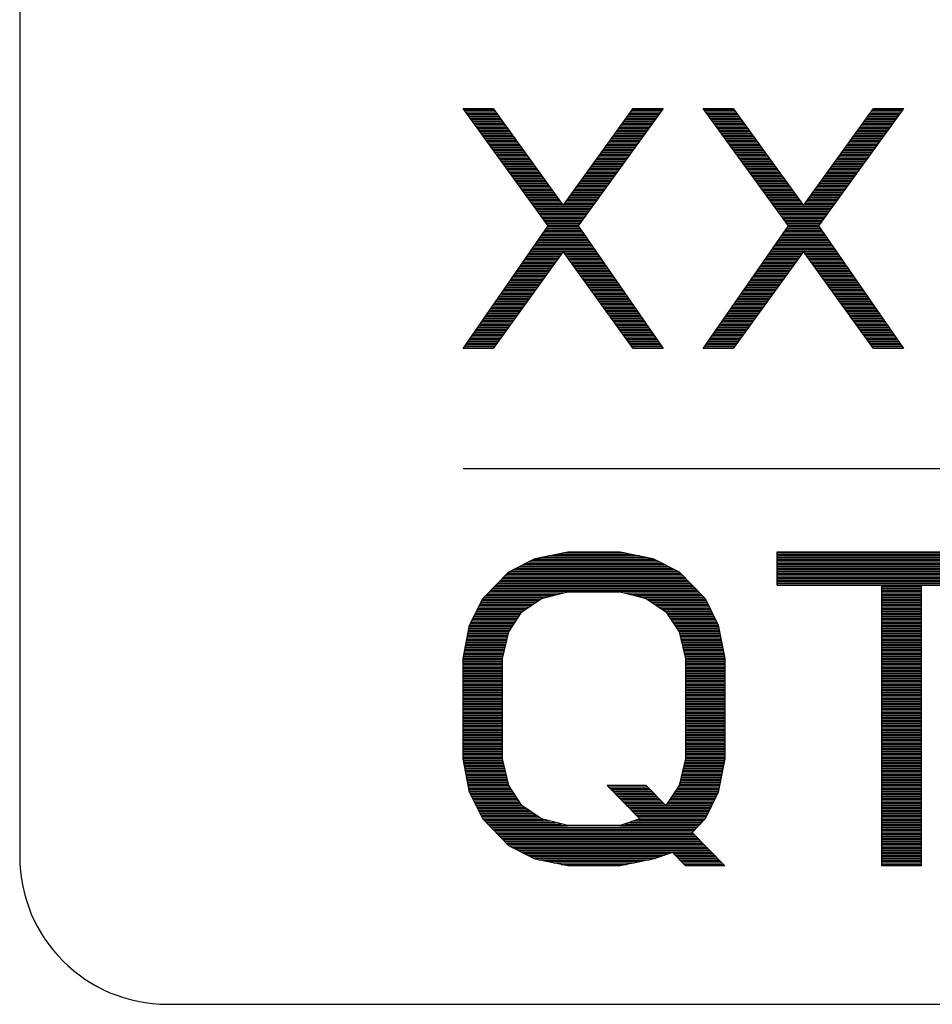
# Model space of a CAD drawing. Header units: millimetres. Extents: x 0 to 420, y -116 to 297.
# Tile 2 of 73: x 66 to 91, y 88 to 115. Entities that reach past the tile are written whole.
import ezdxf

# ---------------------------------------------------------------- set-up
doc = ezdxf.new("R2010")
doc.units = ezdxf.units.MM
doc.header["$LTSCALE"] = 23.1
doc.layers.get('0').update_dxf_attribs({"linetype": 'CONTINUOUS'})

msp = doc.modelspace()

# ---------------------------------------------------------------- linework, layer by layer
at = {"color": 7, "linetype": 'Continuous'}
for p, q in [((66.435, 180.033), (66.435, 92.033)), ((80.737, 109.102), (78.435, 112.283)), ((78.435, 112.283), (79.247, 112.283)), ((79.247, 112.283), (81.143, 109.655)), ((81.143, 109.655), (83.039, 112.283)), ((83.851, 112.283), (81.549, 109.102)), ((83.039, 112.283), (83.851, 112.283)), ((87.237, 109.102), (84.935, 112.283)), ((84.935, 112.283), (85.747, 112.283)), ((85.747, 112.283), (87.643, 109.655)), ((87.643, 109.655), (89.539, 112.283)), ((90.351, 112.283), (88.049, 109.102)), ((89.539, 112.283), (90.351, 112.283)), ((78.435, 105.783), (80.737, 109.102)), ((81.549, 109.102), (83.851, 105.783)), ((84.935, 105.783), (87.237, 109.102)), ((88.049, 109.102), (90.351, 105.783)), ((81.143, 108.41), (79.247, 105.783)), ((83.039, 105.783), (81.143, 108.41)), ((87.643, 108.41), (85.747, 105.783)), ((89.539, 105.783), (87.643, 108.41)), ((79.247, 105.783), (78.435, 105.783)), ((83.851, 105.783), (83.039, 105.783)), ((85.747, 105.783), (84.935, 105.783)), ((90.351, 105.783), (89.539, 105.783)), ((78.435, 102.533), (153.195, 102.533)), ((80.383, 100.102), (81.268, 100.283)), ((81.268, 100.283), (82.685, 100.283)), ((82.685, 100.283), (83.57, 100.102)), ((86.935, 99.378), (86.935, 100.283)), ((86.935, 100.283), (93.664, 100.283)), ((79.674, 99.74), (80.383, 100.102)), ((83.57, 100.102), (84.278, 99.74)), ((78.966, 99.017), (79.674, 99.74)), ((84.278, 99.74), (84.987, 99.017)), ((80.56, 99.017), (81.268, 99.198)), ((81.268, 99.198), (82.685, 99.198)), ((82.685, 99.198), (83.393, 99.017)), ((89.768, 91.783), (89.768, 99.378)), ((90.83, 99.378), (90.83, 91.783)), ((78.612, 98.293), (78.966, 99.017)), ((80.028, 98.655), (80.56, 99.017)), ((83.393, 99.017), (83.924, 98.655)), ((84.987, 99.017), (85.341, 98.293)), ((79.674, 98.112), (80.028, 98.655)), ((83.924, 98.655), (84.278, 98.112)), ((78.435, 97.389), (78.612, 98.293)), ((79.497, 97.389), (79.674, 98.112)), ((84.278, 98.112), (84.455, 97.389)), ((85.341, 98.293), (85.518, 97.389)), ((78.435, 94.676), (78.435, 97.389)), ((79.497, 94.676), (79.497, 97.389)), ((84.455, 97.389), (84.455, 94.676)), ((85.518, 97.389), (85.518, 94.676)), ((78.612, 93.772), (78.435, 94.676)), ((79.674, 93.953), (79.497, 94.676)), ((84.455, 94.676), (84.278, 93.953)), ((85.518, 94.676), (85.341, 93.772)), ((80.028, 93.41), (79.674, 93.953)), ((82.33, 93.953), (83.216, 93.049)), ((83.393, 93.953), (82.33, 93.953)), ((83.924, 93.41), (83.393, 93.953)), ((84.278, 93.953), (83.924, 93.41)), ((78.966, 93.049), (78.612, 93.772)), ((85.341, 93.772), (84.987, 93.049)), ((80.56, 93.049), (80.028, 93.41)), ((79.674, 92.325), (78.966, 93.049)), ((81.268, 92.868), (80.56, 93.049)), ((83.216, 93.049), (82.685, 92.868)), ((84.987, 93.049), (84.633, 92.687)), ((82.685, 92.868), (81.268, 92.868)), ((84.633, 92.687), (85.518, 91.783)), ((80.383, 91.963), (79.674, 92.325)), ((81.268, 91.783), (80.383, 91.963)), ((83.57, 91.963), (82.685, 91.783)), ((84.101, 92.144), (83.57, 91.963)), ((84.455, 91.783), (84.101, 92.144)), ((82.685, 91.783), (81.268, 91.783)), ((85.518, 91.783), (84.455, 91.783)), ((90.83, 91.783), (89.768, 91.783)), ((70.435, 88.033), (262.435, 88.033))]:
    msp.add_line(p, q, dxfattribs=at)
at = {"color": 2, "linetype": 'Continuous'}
for p, q in [((78.442, 112.273), (79.254, 112.273)), ((78.472, 112.231), (79.285, 112.231)), ((83.001, 112.231), (83.814, 112.231)), ((83.032, 112.273), (83.844, 112.273)), ((84.942, 112.273), (85.754, 112.273)), ((84.972, 112.231), (85.785, 112.231)), ((89.501, 112.231), (90.314, 112.231)), ((89.532, 112.273), (90.344, 112.273)), ((78.503, 112.189), (79.315, 112.189)), ((78.533, 112.147), (79.345, 112.147)), ((78.563, 112.105), (79.376, 112.105)), ((78.594, 112.063), (79.406, 112.063)), ((78.624, 112.021), (79.436, 112.021)), ((78.655, 111.979), (79.466, 111.979)), ((78.685, 111.937), (79.497, 111.937)), ((82.789, 111.937), (83.601, 111.937)), ((82.819, 111.979), (83.631, 111.979)), ((82.85, 112.021), (83.662, 112.021)), ((82.88, 112.063), (83.692, 112.063)), ((82.91, 112.105), (83.722, 112.105)), ((82.941, 112.147), (83.753, 112.147)), ((82.971, 112.189), (83.783, 112.189)), ((85.003, 112.189), (85.815, 112.189)), ((85.033, 112.147), (85.845, 112.147)), ((85.063, 112.105), (85.876, 112.105)), ((85.094, 112.063), (85.906, 112.063)), ((85.124, 112.021), (85.936, 112.021)), ((85.155, 111.979), (85.966, 111.979)), ((85.185, 111.937), (85.997, 111.937)), ((89.289, 111.937), (90.101, 111.937)), ((89.319, 111.979), (90.131, 111.979)), ((89.35, 112.021), (90.162, 112.021)), ((89.38, 112.063), (90.192, 112.063)), ((89.41, 112.105), (90.222, 112.105)), ((89.441, 112.147), (90.253, 112.147)), ((89.471, 112.189), (90.283, 112.189)), ((78.715, 111.895), (79.527, 111.895)), ((78.746, 111.853), (79.557, 111.853)), ((78.776, 111.811), (79.588, 111.811)), ((78.807, 111.769), (79.618, 111.769)), ((78.837, 111.727), (79.648, 111.727)), ((78.867, 111.685), (79.679, 111.685)), ((82.607, 111.685), (83.418, 111.685)), ((82.638, 111.727), (83.449, 111.727)), ((82.668, 111.769), (83.479, 111.769)), ((82.698, 111.811), (83.51, 111.811)), ((82.729, 111.853), (83.54, 111.853)), ((82.759, 111.895), (83.57, 111.895)), ((85.215, 111.895), (86.027, 111.895)), ((85.246, 111.853), (86.057, 111.853)), ((85.276, 111.811), (86.088, 111.811)), ((85.307, 111.769), (86.118, 111.769)), ((85.337, 111.727), (86.148, 111.727)), ((85.367, 111.685), (86.179, 111.685)), ((89.107, 111.685), (89.918, 111.685)), ((89.138, 111.727), (89.949, 111.727)), ((89.168, 111.769), (89.979, 111.769)), ((89.198, 111.811), (90.01, 111.811)), ((89.229, 111.853), (90.04, 111.853)), ((89.259, 111.895), (90.07, 111.895)), ((78.898, 111.643), (79.709, 111.643)), ((78.928, 111.601), (79.739, 111.601)), ((78.959, 111.559), (79.769, 111.559)), ((78.989, 111.517), (79.8, 111.517)), ((79.019, 111.475), (79.83, 111.475)), ((79.05, 111.433), (79.86, 111.433)), ((82.425, 111.433), (83.236, 111.433)), ((82.456, 111.475), (83.266, 111.475)), ((82.486, 111.517), (83.297, 111.517)), ((82.516, 111.559), (83.327, 111.559)), ((82.547, 111.601), (83.358, 111.601)), ((82.577, 111.643), (83.388, 111.643)), ((85.398, 111.643), (86.209, 111.643)), ((85.428, 111.601), (86.239, 111.601)), ((85.459, 111.559), (86.269, 111.559)), ((85.489, 111.517), (86.3, 111.517)), ((85.519, 111.475), (86.33, 111.475)), ((85.55, 111.433), (86.36, 111.433)), ((88.925, 111.433), (89.736, 111.433)), ((88.956, 111.475), (89.766, 111.475)), ((88.986, 111.517), (89.797, 111.517)), ((89.016, 111.559), (89.827, 111.559)), ((89.047, 111.601), (89.858, 111.601)), ((89.077, 111.643), (89.888, 111.643)), ((79.08, 111.391), (79.891, 111.391)), ((79.111, 111.349), (79.921, 111.349)), ((79.141, 111.307), (79.951, 111.307)), ((79.171, 111.265), (79.982, 111.265)), ((79.202, 111.223), (80.012, 111.223)), ((79.232, 111.181), (80.042, 111.181)), ((79.263, 111.139), (80.072, 111.139)), ((82.213, 111.139), (83.023, 111.139)), ((82.244, 111.181), (83.054, 111.181)), ((82.274, 111.223), (83.084, 111.223)), ((82.304, 111.265), (83.115, 111.265)), ((82.335, 111.307), (83.145, 111.307)), ((82.365, 111.349), (83.175, 111.349)), ((82.395, 111.391), (83.206, 111.391)), ((85.58, 111.391), (86.391, 111.391)), ((85.611, 111.349), (86.421, 111.349)), ((85.641, 111.307), (86.451, 111.307)), ((85.671, 111.265), (86.482, 111.265)), ((85.702, 111.223), (86.512, 111.223)), ((85.732, 111.181), (86.542, 111.181)), ((85.763, 111.139), (86.572, 111.139)), ((88.713, 111.139), (89.523, 111.139)), ((88.744, 111.181), (89.554, 111.181)), ((88.774, 111.223), (89.584, 111.223)), ((88.804, 111.265), (89.615, 111.265)), ((88.835, 111.307), (89.645, 111.307)), ((88.865, 111.349), (89.675, 111.349)), ((88.895, 111.391), (89.706, 111.391)), ((79.293, 111.097), (80.103, 111.097)), ((79.323, 111.055), (80.133, 111.055)), ((79.354, 111.013), (80.163, 111.013)), ((79.384, 110.971), (80.194, 110.971)), ((79.415, 110.929), (80.224, 110.929)), ((79.445, 110.887), (80.254, 110.887)), ((82.032, 110.887), (82.841, 110.887)), ((82.062, 110.929), (82.871, 110.929)), ((82.092, 110.971), (82.902, 110.971)), ((82.122, 111.013), (82.932, 111.013)), ((82.153, 111.055), (82.963, 111.055)), ((82.183, 111.097), (82.993, 111.097)), ((85.793, 111.097), (86.603, 111.097)), ((85.823, 111.055), (86.633, 111.055)), ((85.854, 111.013), (86.663, 111.013)), ((85.884, 110.971), (86.694, 110.971)), ((85.915, 110.929), (86.724, 110.929)), ((85.945, 110.887), (86.754, 110.887)), ((88.532, 110.887), (89.341, 110.887)), ((88.562, 110.929), (89.371, 110.929)), ((88.592, 110.971), (89.402, 110.971)), ((88.622, 111.013), (89.432, 111.013)), ((88.653, 111.055), (89.463, 111.055)), ((88.683, 111.097), (89.493, 111.097)), ((79.475, 110.845), (80.285, 110.845)), ((79.506, 110.803), (80.315, 110.803)), ((79.536, 110.761), (80.345, 110.761)), ((79.567, 110.719), (80.376, 110.719)), ((79.597, 110.677), (80.406, 110.677)), ((79.627, 110.635), (80.436, 110.635)), ((81.85, 110.635), (82.659, 110.635)), ((81.88, 110.677), (82.689, 110.677)), ((81.91, 110.719), (82.719, 110.719)), ((81.941, 110.761), (82.75, 110.761)), ((81.971, 110.803), (82.78, 110.803)), ((82.001, 110.845), (82.811, 110.845)), ((85.975, 110.845), (86.785, 110.845)), ((86.006, 110.803), (86.815, 110.803)), ((86.036, 110.761), (86.845, 110.761)), ((86.067, 110.719), (86.876, 110.719)), ((86.097, 110.677), (86.906, 110.677)), ((86.127, 110.635), (86.936, 110.635)), ((88.35, 110.635), (89.159, 110.635)), ((88.38, 110.677), (89.189, 110.677)), ((88.41, 110.719), (89.219, 110.719)), ((88.441, 110.761), (89.25, 110.761)), ((88.471, 110.803), (89.28, 110.803)), ((88.501, 110.845), (89.311, 110.845)), ((79.658, 110.593), (80.466, 110.593)), ((79.688, 110.551), (80.497, 110.551)), ((79.719, 110.509), (80.527, 110.509)), ((79.749, 110.467), (80.557, 110.467)), ((79.779, 110.425), (80.588, 110.425)), ((79.81, 110.383), (80.618, 110.383)), ((79.84, 110.341), (80.648, 110.341)), ((81.638, 110.341), (82.446, 110.341)), ((81.668, 110.383), (82.476, 110.383)), ((81.698, 110.425), (82.507, 110.425)), ((81.729, 110.467), (82.537, 110.467)), ((81.759, 110.509), (82.567, 110.509)), ((81.789, 110.551), (82.598, 110.551)), ((81.819, 110.593), (82.628, 110.593)), ((86.158, 110.593), (86.966, 110.593)), ((86.188, 110.551), (86.997, 110.551)), ((86.219, 110.509), (87.027, 110.509)), ((86.249, 110.467), (87.057, 110.467)), ((86.279, 110.425), (87.088, 110.425)), ((86.31, 110.383), (87.118, 110.383)), ((86.34, 110.341), (87.148, 110.341)), ((88.138, 110.341), (88.946, 110.341)), ((88.168, 110.383), (88.976, 110.383)), ((88.198, 110.425), (89.007, 110.425)), ((88.229, 110.467), (89.037, 110.467)), ((88.259, 110.509), (89.067, 110.509)), ((88.289, 110.551), (89.098, 110.551)), ((88.319, 110.593), (89.128, 110.593)), ((79.87, 110.299), (80.679, 110.299)), ((79.901, 110.257), (80.709, 110.257)), ((79.931, 110.215), (80.739, 110.215)), ((79.962, 110.173), (80.769, 110.173)), ((79.992, 110.131), (80.8, 110.131)), ((80.022, 110.089), (80.83, 110.089)), ((81.456, 110.089), (82.263, 110.089)), ((81.486, 110.131), (82.294, 110.131)), ((81.516, 110.173), (82.324, 110.173)), ((81.547, 110.215), (82.355, 110.215)), ((81.577, 110.257), (82.385, 110.257)), ((81.607, 110.299), (82.415, 110.299)), ((86.37, 110.299), (87.179, 110.299)), ((86.401, 110.257), (87.209, 110.257)), ((86.431, 110.215), (87.239, 110.215)), ((86.462, 110.173), (87.269, 110.173)), ((86.492, 110.131), (87.3, 110.131)), ((86.522, 110.089), (87.33, 110.089)), ((87.956, 110.089), (88.763, 110.089)), ((87.986, 110.131), (88.794, 110.131)), ((88.016, 110.173), (88.824, 110.173)), ((88.047, 110.215), (88.855, 110.215)), ((88.077, 110.257), (88.885, 110.257)), ((88.107, 110.299), (88.915, 110.299)), ((80.053, 110.047), (80.86, 110.047)), ((80.083, 110.005), (80.891, 110.005)), ((80.114, 109.963), (80.921, 109.963)), ((80.144, 109.921), (80.951, 109.921)), ((80.174, 109.879), (80.982, 109.879)), ((80.205, 109.837), (81.012, 109.837)), ((81.274, 109.837), (82.081, 109.837)), ((81.304, 109.879), (82.111, 109.879)), ((81.335, 109.921), (82.142, 109.921)), ((81.365, 109.963), (82.172, 109.963)), ((81.395, 110.005), (82.203, 110.005)), ((81.426, 110.047), (82.233, 110.047)), ((86.553, 110.047), (87.36, 110.047)), ((86.583, 110.005), (87.391, 110.005)), ((86.614, 109.963), (87.421, 109.963)), ((86.644, 109.921), (87.451, 109.921)), ((86.674, 109.879), (87.482, 109.879)), ((86.705, 109.837), (87.512, 109.837)), ((87.774, 109.837), (88.581, 109.837)), ((87.804, 109.879), (88.611, 109.879)), ((87.835, 109.921), (88.642, 109.921)), ((87.865, 109.963), (88.672, 109.963)), ((87.895, 110.005), (88.703, 110.005)), ((87.926, 110.047), (88.733, 110.047)), ((80.235, 109.795), (81.042, 109.795)), ((80.266, 109.753), (81.072, 109.753)), ((80.296, 109.711), (81.103, 109.711)), ((80.326, 109.669), (81.133, 109.669)), ((80.357, 109.627), (81.929, 109.627)), ((80.387, 109.585), (81.899, 109.585)), ((80.418, 109.543), (81.868, 109.543)), ((81.153, 109.669), (81.959, 109.669)), ((81.183, 109.711), (81.99, 109.711)), ((81.213, 109.753), (82.02, 109.753)), ((81.244, 109.795), (82.051, 109.795)), ((86.735, 109.795), (87.542, 109.795)), ((86.766, 109.753), (87.572, 109.753)), ((86.796, 109.711), (87.603, 109.711)), ((86.826, 109.669), (87.633, 109.669)), ((86.857, 109.627), (88.429, 109.627)), ((86.887, 109.585), (88.399, 109.585)), ((86.918, 109.543), (88.368, 109.543)), ((87.653, 109.669), (88.459, 109.669)), ((87.683, 109.711), (88.49, 109.711)), ((87.713, 109.753), (88.52, 109.753)), ((87.744, 109.795), (88.551, 109.795)), ((80.448, 109.501), (81.838, 109.501)), ((80.478, 109.459), (81.807, 109.459)), ((80.509, 109.417), (81.777, 109.417)), ((80.539, 109.375), (81.747, 109.375)), ((80.57, 109.333), (81.716, 109.333)), ((80.6, 109.291), (81.686, 109.291)), ((86.948, 109.501), (88.338, 109.501)), ((86.978, 109.459), (88.307, 109.459)), ((87.009, 109.417), (88.277, 109.417)), ((87.039, 109.375), (88.247, 109.375)), ((87.07, 109.333), (88.216, 109.333)), ((87.1, 109.291), (88.186, 109.291)), ((80.63, 109.249), (81.655, 109.249)), ((80.661, 109.207), (81.625, 109.207)), ((80.691, 109.165), (81.595, 109.165)), ((80.693, 109.039), (81.593, 109.039)), ((80.722, 109.123), (81.564, 109.123)), ((80.722, 109.081), (81.564, 109.081)), ((87.13, 109.249), (88.155, 109.249)), ((87.161, 109.207), (88.125, 109.207)), ((87.191, 109.165), (88.095, 109.165)), ((87.193, 109.039), (88.093, 109.039)), ((87.222, 109.123), (88.064, 109.123)), ((87.222, 109.081), (88.064, 109.081)), ((80.489, 108.745), (81.797, 108.745)), ((80.518, 108.787), (81.768, 108.787)), ((80.547, 108.829), (81.739, 108.829)), ((80.576, 108.871), (81.71, 108.871)), ((80.605, 108.913), (81.68, 108.913)), ((80.635, 108.955), (81.651, 108.955)), ((80.664, 108.997), (81.622, 108.997)), ((86.989, 108.745), (88.297, 108.745)), ((87.018, 108.787), (88.268, 108.787)), ((87.047, 108.829), (88.239, 108.829)), ((87.076, 108.871), (88.21, 108.871)), ((87.105, 108.913), (88.18, 108.913)), ((87.135, 108.955), (88.151, 108.955)), ((87.164, 108.997), (88.122, 108.997)), ((80.314, 108.493), (81.972, 108.493)), ((80.343, 108.535), (81.943, 108.535)), ((80.372, 108.577), (81.913, 108.577)), ((80.402, 108.619), (81.884, 108.619)), ((80.431, 108.661), (81.855, 108.661)), ((80.46, 108.703), (81.826, 108.703)), ((86.814, 108.493), (88.472, 108.493)), ((86.843, 108.535), (88.443, 108.535)), ((86.872, 108.577), (88.413, 108.577)), ((86.902, 108.619), (88.384, 108.619)), ((86.931, 108.661), (88.355, 108.661)), ((86.96, 108.703), (88.326, 108.703)), ((80.139, 108.241), (81.021, 108.241)), ((80.169, 108.283), (81.051, 108.283)), ((80.198, 108.325), (81.081, 108.325)), ((80.227, 108.367), (81.111, 108.367)), ((80.256, 108.409), (82.03, 108.409)), ((80.285, 108.451), (82.001, 108.451)), ((81.174, 108.367), (82.059, 108.367)), ((81.205, 108.325), (82.088, 108.325)), ((81.235, 108.283), (82.117, 108.283)), ((81.265, 108.241), (82.146, 108.241)), ((86.639, 108.241), (87.521, 108.241)), ((86.669, 108.283), (87.551, 108.283)), ((86.698, 108.325), (87.581, 108.325)), ((86.727, 108.367), (87.611, 108.367)), ((86.756, 108.409), (88.53, 108.409)), ((86.785, 108.451), (88.501, 108.451)), ((87.674, 108.367), (88.559, 108.367)), ((87.705, 108.325), (88.588, 108.325)), ((87.735, 108.283), (88.617, 108.283)), ((87.765, 108.241), (88.646, 108.241)), ((79.935, 107.947), (80.808, 107.947)), ((79.965, 107.989), (80.839, 107.989)), ((79.994, 108.031), (80.869, 108.031)), ((80.023, 108.073), (80.899, 108.073)), ((80.052, 108.115), (80.93, 108.115)), ((80.081, 108.157), (80.96, 108.157)), ((80.11, 108.199), (80.99, 108.199)), ((81.296, 108.199), (82.176, 108.199)), ((81.326, 108.157), (82.205, 108.157)), ((81.356, 108.115), (82.234, 108.115)), ((81.387, 108.073), (82.263, 108.073)), ((81.417, 108.031), (82.292, 108.031)), ((81.447, 107.989), (82.321, 107.989)), ((81.477, 107.947), (82.35, 107.947)), ((86.435, 107.947), (87.308, 107.947)), ((86.465, 107.989), (87.339, 107.989)), ((86.494, 108.031), (87.369, 108.031)), ((86.523, 108.073), (87.399, 108.073)), ((86.552, 108.115), (87.43, 108.115)), ((86.581, 108.157), (87.46, 108.157)), ((86.61, 108.199), (87.49, 108.199)), ((87.796, 108.199), (88.676, 108.199)), ((87.826, 108.157), (88.705, 108.157)), ((87.856, 108.115), (88.734, 108.115)), ((87.887, 108.073), (88.763, 108.073)), ((87.917, 108.031), (88.792, 108.031)), ((87.947, 107.989), (88.821, 107.989)), ((87.977, 107.947), (88.85, 107.947)), ((79.761, 107.695), (80.627, 107.695)), ((79.79, 107.737), (80.657, 107.737)), ((79.819, 107.779), (80.687, 107.779)), ((79.848, 107.821), (80.717, 107.821)), ((79.877, 107.863), (80.748, 107.863)), ((79.906, 107.905), (80.778, 107.905)), ((81.508, 107.905), (82.379, 107.905)), ((81.538, 107.863), (82.409, 107.863)), ((81.568, 107.821), (82.438, 107.821)), ((81.599, 107.779), (82.467, 107.779)), ((81.629, 107.737), (82.496, 107.737)), ((81.659, 107.695), (82.525, 107.695)), ((86.261, 107.695), (87.127, 107.695)), ((86.29, 107.737), (87.157, 107.737)), ((86.319, 107.779), (87.187, 107.779)), ((86.348, 107.821), (87.217, 107.821)), ((86.377, 107.863), (87.248, 107.863)), ((86.406, 107.905), (87.278, 107.905)), ((88.008, 107.905), (88.879, 107.905)), ((88.038, 107.863), (88.909, 107.863)), ((88.068, 107.821), (88.938, 107.821)), ((88.099, 107.779), (88.967, 107.779)), ((88.129, 107.737), (88.996, 107.737)), ((88.159, 107.695), (89.025, 107.695)), ((79.557, 107.401), (80.414, 107.401)), ((79.586, 107.443), (80.445, 107.443)), ((79.615, 107.485), (80.475, 107.485)), ((79.644, 107.527), (80.505, 107.527)), ((79.673, 107.569), (80.536, 107.569)), ((79.702, 107.611), (80.566, 107.611)), ((79.732, 107.653), (80.596, 107.653)), ((81.69, 107.653), (82.554, 107.653)), ((81.72, 107.611), (82.583, 107.611)), ((81.75, 107.569), (82.613, 107.569)), ((81.78, 107.527), (82.642, 107.527)), ((81.811, 107.485), (82.671, 107.485)), ((81.841, 107.443), (82.7, 107.443)), ((81.871, 107.401), (82.729, 107.401)), ((86.057, 107.401), (86.914, 107.401)), ((86.086, 107.443), (86.945, 107.443)), ((86.115, 107.485), (86.975, 107.485)), ((86.144, 107.527), (87.005, 107.527)), ((86.173, 107.569), (87.036, 107.569)), ((86.202, 107.611), (87.066, 107.611)), ((86.232, 107.653), (87.096, 107.653)), ((88.19, 107.653), (89.054, 107.653)), ((88.22, 107.611), (89.083, 107.611)), ((88.25, 107.569), (89.113, 107.569)), ((88.28, 107.527), (89.142, 107.527)), ((88.311, 107.485), (89.171, 107.485)), ((88.341, 107.443), (89.2, 107.443)), ((88.371, 107.401), (89.229, 107.401)), ((79.382, 107.149), (80.233, 107.149)), ((79.411, 107.191), (80.263, 107.191)), ((79.44, 107.233), (80.293, 107.233)), ((79.469, 107.275), (80.324, 107.275)), ((79.499, 107.317), (80.354, 107.317)), ((79.528, 107.359), (80.384, 107.359)), ((81.902, 107.359), (82.758, 107.359)), ((81.932, 107.317), (82.787, 107.317)), ((81.962, 107.275), (82.816, 107.275)), ((81.993, 107.233), (82.846, 107.233)), ((82.023, 107.191), (82.875, 107.191)), ((82.053, 107.149), (82.904, 107.149)), ((85.882, 107.149), (86.733, 107.149)), ((85.911, 107.191), (86.763, 107.191)), ((85.94, 107.233), (86.793, 107.233)), ((85.969, 107.275), (86.824, 107.275)), ((85.999, 107.317), (86.854, 107.317)), ((86.028, 107.359), (86.884, 107.359)), ((88.402, 107.359), (89.258, 107.359)), ((88.432, 107.317), (89.287, 107.317)), ((88.462, 107.275), (89.316, 107.275)), ((88.493, 107.233), (89.346, 107.233)), ((88.523, 107.191), (89.375, 107.191)), ((88.553, 107.149), (89.404, 107.149)), ((79.207, 106.897), (80.051, 106.897)), ((79.236, 106.939), (80.081, 106.939)), ((79.266, 106.981), (80.111, 106.981)), ((79.295, 107.023), (80.142, 107.023)), ((79.324, 107.065), (80.172, 107.065)), ((79.353, 107.107), (80.202, 107.107)), ((82.084, 107.107), (82.933, 107.107)), ((82.114, 107.065), (82.962, 107.065)), ((82.144, 107.023), (82.991, 107.023)), ((82.174, 106.981), (83.02, 106.981)), ((82.205, 106.939), (83.049, 106.939)), ((82.235, 106.897), (83.079, 106.897)), ((85.707, 106.897), (86.551, 106.897)), ((85.736, 106.939), (86.581, 106.939)), ((85.766, 106.981), (86.611, 106.981)), ((85.795, 107.023), (86.642, 107.023)), ((85.824, 107.065), (86.672, 107.065)), ((85.853, 107.107), (86.702, 107.107)), ((88.584, 107.107), (89.433, 107.107)), ((88.614, 107.065), (89.462, 107.065)), ((88.644, 107.023), (89.491, 107.023)), ((88.674, 106.981), (89.52, 106.981)), ((88.705, 106.939), (89.549, 106.939)), ((88.735, 106.897), (89.579, 106.897)), ((79.003, 106.603), (79.839, 106.603)), ((79.032, 106.645), (79.869, 106.645)), ((79.062, 106.687), (79.899, 106.687)), ((79.091, 106.729), (79.93, 106.729)), ((79.12, 106.771), (79.96, 106.771)), ((79.149, 106.813), (79.99, 106.813)), ((79.178, 106.855), (80.021, 106.855)), ((82.265, 106.855), (83.108, 106.855)), ((82.296, 106.813), (83.137, 106.813)), ((82.326, 106.771), (83.166, 106.771)), ((82.356, 106.729), (83.195, 106.729)), ((82.387, 106.687), (83.224, 106.687)), ((82.417, 106.645), (83.253, 106.645)), ((82.447, 106.603), (83.283, 106.603)), ((85.503, 106.603), (86.339, 106.603)), ((85.532, 106.645), (86.369, 106.645)), ((85.562, 106.687), (86.399, 106.687)), ((85.591, 106.729), (86.43, 106.729)), ((85.62, 106.771), (86.46, 106.771)), ((85.649, 106.813), (86.49, 106.813)), ((85.678, 106.855), (86.521, 106.855)), ((88.765, 106.855), (89.608, 106.855)), ((88.796, 106.813), (89.637, 106.813)), ((88.826, 106.771), (89.666, 106.771)), ((88.856, 106.729), (89.695, 106.729)), ((88.887, 106.687), (89.724, 106.687)), ((88.917, 106.645), (89.753, 106.645)), ((88.947, 106.603), (89.783, 106.603)), ((78.829, 106.351), (79.657, 106.351)), ((78.858, 106.393), (79.687, 106.393)), ((78.887, 106.435), (79.718, 106.435)), ((78.916, 106.477), (79.748, 106.477)), ((78.945, 106.519), (79.778, 106.519)), ((78.974, 106.561), (79.808, 106.561)), ((82.477, 106.561), (83.312, 106.561)), ((82.508, 106.519), (83.341, 106.519)), ((82.538, 106.477), (83.37, 106.477)), ((82.568, 106.435), (83.399, 106.435)), ((82.599, 106.393), (83.428, 106.393)), ((82.629, 106.351), (83.457, 106.351)), ((85.329, 106.351), (86.157, 106.351)), ((85.358, 106.393), (86.187, 106.393)), ((85.387, 106.435), (86.218, 106.435)), ((85.416, 106.477), (86.248, 106.477)), ((85.445, 106.519), (86.278, 106.519)), ((85.474, 106.561), (86.308, 106.561)), ((88.977, 106.561), (89.812, 106.561)), ((89.008, 106.519), (89.841, 106.519)), ((89.038, 106.477), (89.87, 106.477)), ((89.068, 106.435), (89.899, 106.435)), ((89.099, 106.393), (89.928, 106.393)), ((89.129, 106.351), (89.957, 106.351)), ((78.654, 106.099), (79.475, 106.099)), ((78.683, 106.141), (79.505, 106.141)), ((78.712, 106.183), (79.536, 106.183)), ((78.741, 106.225), (79.566, 106.225)), ((78.77, 106.267), (79.596, 106.267)), ((78.799, 106.309), (79.627, 106.309)), ((82.659, 106.309), (83.486, 106.309)), ((82.69, 106.267), (83.516, 106.267)), ((82.72, 106.225), (83.545, 106.225)), ((82.75, 106.183), (83.574, 106.183)), ((82.78, 106.141), (83.603, 106.141)), ((82.811, 106.099), (83.632, 106.099)), ((85.154, 106.099), (85.975, 106.099)), ((85.183, 106.141), (86.005, 106.141)), ((85.212, 106.183), (86.036, 106.183)), ((85.241, 106.225), (86.066, 106.225)), ((85.27, 106.267), (86.096, 106.267)), ((85.299, 106.309), (86.127, 106.309)), ((89.159, 106.309), (89.986, 106.309)), ((89.19, 106.267), (90.016, 106.267)), ((89.22, 106.225), (90.045, 106.225)), ((89.25, 106.183), (90.074, 106.183)), ((89.28, 106.141), (90.103, 106.141)), ((89.311, 106.099), (90.132, 106.099)), ((78.45, 105.805), (79.263, 105.805)), ((78.479, 105.847), (79.293, 105.847)), ((78.508, 105.889), (79.324, 105.889)), ((78.537, 105.931), (79.354, 105.931)), ((78.566, 105.973), (79.384, 105.973)), ((78.596, 106.015), (79.414, 106.015)), ((78.625, 106.057), (79.445, 106.057)), ((82.841, 106.057), (83.661, 106.057)), ((82.871, 106.015), (83.69, 106.015)), ((82.902, 105.973), (83.719, 105.973)), ((82.932, 105.931), (83.749, 105.931)), ((82.962, 105.889), (83.778, 105.889)), ((82.993, 105.847), (83.807, 105.847)), ((83.023, 105.805), (83.836, 105.805)), ((84.95, 105.805), (85.763, 105.805)), ((84.979, 105.847), (85.793, 105.847)), ((85.008, 105.889), (85.824, 105.889)), ((85.037, 105.931), (85.854, 105.931)), ((85.066, 105.973), (85.884, 105.973)), ((85.096, 106.015), (85.914, 106.015)), ((85.125, 106.057), (85.945, 106.057)), ((89.341, 106.057), (90.161, 106.057)), ((89.371, 106.015), (90.19, 106.015)), ((89.402, 105.973), (90.219, 105.973)), ((89.432, 105.931), (90.249, 105.931)), ((89.462, 105.889), (90.278, 105.889)), ((89.493, 105.847), (90.307, 105.847)), ((89.523, 105.805), (90.336, 105.805)), ((80.955, 100.219), (82.998, 100.219)), ((81.16, 100.261), (82.792, 100.261)), ((86.935, 100.261), (93.664, 100.261)), ((86.935, 100.219), (93.664, 100.219)), ((80.118, 99.967), (83.835, 99.967)), ((80.2, 100.009), (83.752, 100.009)), ((80.282, 100.051), (83.67, 100.051)), ((80.365, 100.093), (83.588, 100.093)), ((80.543, 100.135), (83.409, 100.135)), ((80.749, 100.177), (83.204, 100.177)), ((86.935, 100.177), (93.664, 100.177)), ((86.935, 100.135), (93.664, 100.135)), ((86.935, 100.093), (93.664, 100.093)), ((86.935, 100.051), (93.664, 100.051)), ((86.935, 100.009), (93.664, 100.009)), ((86.935, 99.967), (93.664, 99.967)), ((79.608, 99.673), (84.344, 99.673)), ((79.649, 99.715), (84.303, 99.715)), ((79.707, 99.757), (84.246, 99.757)), ((79.789, 99.799), (84.164, 99.799)), ((79.871, 99.841), (84.081, 99.841)), ((79.953, 99.883), (83.999, 99.883)), ((80.036, 99.925), (83.917, 99.925)), ((86.935, 99.925), (93.664, 99.925)), ((86.935, 99.883), (93.664, 99.883)), ((86.935, 99.841), (93.664, 99.841)), ((86.935, 99.799), (93.664, 99.799)), ((86.935, 99.757), (93.664, 99.757)), ((86.935, 99.715), (93.664, 99.715)), ((86.935, 99.673), (93.664, 99.673)), ((79.361, 99.421), (84.591, 99.421)), ((79.403, 99.463), (84.55, 99.463)), ((79.444, 99.505), (84.509, 99.505)), ((79.485, 99.547), (84.468, 99.547)), ((79.526, 99.589), (84.427, 99.589)), ((79.567, 99.631), (84.386, 99.631)), ((86.935, 99.631), (93.664, 99.631)), ((86.935, 99.589), (93.664, 99.589)), ((86.935, 99.547), (93.664, 99.547)), ((86.935, 99.505), (93.664, 99.505)), ((86.935, 99.463), (93.664, 99.463)), ((86.935, 99.421), (93.664, 99.421)), ((79.115, 99.169), (81.155, 99.169)), ((79.156, 99.211), (84.797, 99.211)), ((79.197, 99.253), (84.756, 99.253)), ((79.238, 99.295), (84.715, 99.295)), ((79.279, 99.337), (84.673, 99.337)), ((79.32, 99.379), (84.632, 99.379)), ((82.798, 99.169), (84.838, 99.169)), ((86.935, 99.379), (93.664, 99.379)), ((89.768, 99.337), (90.83, 99.337)), ((89.768, 99.295), (90.83, 99.295)), ((89.768, 99.253), (90.83, 99.253)), ((89.768, 99.211), (90.83, 99.211)), ((89.768, 99.169), (90.83, 99.169)), ((78.896, 98.875), (80.351, 98.875)), ((78.917, 98.917), (80.413, 98.917)), ((78.937, 98.959), (80.474, 98.959)), ((78.958, 99.001), (80.536, 99.001)), ((78.991, 99.043), (80.661, 99.043)), ((79.032, 99.085), (80.826, 99.085)), ((79.074, 99.127), (80.99, 99.127)), ((82.962, 99.127), (84.879, 99.127)), ((83.127, 99.085), (84.92, 99.085)), ((83.291, 99.043), (84.961, 99.043)), ((83.416, 99.001), (84.995, 99.001)), ((83.478, 98.959), (85.015, 98.959)), ((83.54, 98.917), (85.036, 98.917)), ((83.602, 98.875), (85.056, 98.875)), ((89.768, 99.127), (90.83, 99.127)), ((89.768, 99.085), (90.83, 99.085)), ((89.768, 99.043), (90.83, 99.043)), ((89.768, 99.001), (90.83, 99.001)), ((89.768, 98.959), (90.83, 98.959)), ((89.768, 98.917), (90.83, 98.917)), ((89.768, 98.875), (90.83, 98.875)), ((78.773, 98.623), (80.007, 98.623)), ((78.793, 98.665), (80.043, 98.665)), ((78.814, 98.707), (80.104, 98.707)), ((78.835, 98.749), (80.166, 98.749)), ((78.855, 98.791), (80.228, 98.791)), ((78.876, 98.833), (80.289, 98.833)), ((83.663, 98.833), (85.077, 98.833)), ((83.725, 98.791), (85.097, 98.791)), ((83.787, 98.749), (85.118, 98.749)), ((83.848, 98.707), (85.138, 98.707)), ((83.91, 98.665), (85.159, 98.665)), ((83.945, 98.623), (85.18, 98.623)), ((89.768, 98.833), (90.83, 98.833)), ((89.768, 98.791), (90.83, 98.791)), ((89.768, 98.749), (90.83, 98.749)), ((89.768, 98.707), (90.83, 98.707)), ((89.768, 98.665), (90.83, 98.665)), ((89.768, 98.623), (90.83, 98.623)), ((78.65, 98.371), (79.843, 98.371)), ((78.67, 98.413), (79.87, 98.413)), ((78.691, 98.455), (79.898, 98.455)), ((78.711, 98.497), (79.925, 98.497)), ((78.732, 98.539), (79.952, 98.539)), ((78.752, 98.581), (79.98, 98.581)), ((83.973, 98.581), (85.2, 98.581)), ((84, 98.539), (85.221, 98.539)), ((84.028, 98.497), (85.241, 98.497)), ((84.055, 98.455), (85.262, 98.455)), ((84.082, 98.413), (85.282, 98.413)), ((84.11, 98.371), (85.303, 98.371)), ((89.768, 98.581), (90.83, 98.581)), ((89.768, 98.539), (90.83, 98.539)), ((89.768, 98.497), (90.83, 98.497)), ((89.768, 98.455), (90.83, 98.455)), ((89.768, 98.413), (90.83, 98.413)), ((89.768, 98.371), (90.83, 98.371)), ((78.569, 98.077), (79.665, 98.077)), ((78.577, 98.119), (79.678, 98.119)), ((78.586, 98.161), (79.706, 98.161)), ((78.594, 98.203), (79.733, 98.203)), ((78.602, 98.245), (79.76, 98.245)), ((78.61, 98.287), (79.788, 98.287)), ((78.629, 98.329), (79.815, 98.329)), ((84.137, 98.329), (85.324, 98.329)), ((84.165, 98.287), (85.342, 98.287)), ((84.192, 98.245), (85.35, 98.245)), ((84.219, 98.203), (85.359, 98.203)), ((84.247, 98.161), (85.367, 98.161)), ((84.274, 98.119), (85.375, 98.119)), ((84.287, 98.077), (85.383, 98.077)), ((89.768, 98.329), (90.83, 98.329)), ((89.768, 98.287), (90.83, 98.287)), ((89.768, 98.245), (90.83, 98.245)), ((89.768, 98.203), (90.83, 98.203)), ((89.768, 98.161), (90.83, 98.161)), ((89.768, 98.119), (90.83, 98.119)), ((89.768, 98.077), (90.83, 98.077)), ((78.52, 97.825), (79.604, 97.825)), ((78.528, 97.867), (79.614, 97.867)), ((78.536, 97.909), (79.624, 97.909)), ((78.545, 97.951), (79.635, 97.951)), ((78.553, 97.993), (79.645, 97.993)), ((78.561, 98.035), (79.655, 98.035)), ((84.297, 98.035), (85.391, 98.035)), ((84.308, 97.993), (85.4, 97.993)), ((84.318, 97.951), (85.408, 97.951)), ((84.328, 97.909), (85.416, 97.909)), ((84.339, 97.867), (85.424, 97.867)), ((84.349, 97.825), (85.433, 97.825)), ((89.768, 98.035), (90.83, 98.035)), ((89.768, 97.993), (90.83, 97.993)), ((89.768, 97.951), (90.83, 97.951)), ((89.768, 97.909), (90.83, 97.909)), ((89.768, 97.867), (90.83, 97.867)), ((89.768, 97.825), (90.83, 97.825)), ((78.471, 97.573), (79.542, 97.573)), ((78.479, 97.615), (79.552, 97.615)), ((78.487, 97.657), (79.563, 97.657)), ((78.495, 97.699), (79.573, 97.699)), ((78.503, 97.741), (79.583, 97.741)), ((78.512, 97.783), (79.593, 97.783)), ((84.359, 97.783), (85.441, 97.783)), ((84.369, 97.741), (85.449, 97.741)), ((84.38, 97.699), (85.457, 97.699)), ((84.39, 97.657), (85.466, 97.657)), ((84.4, 97.615), (85.474, 97.615)), ((84.41, 97.573), (85.482, 97.573)), ((89.768, 97.783), (90.83, 97.783)), ((89.768, 97.741), (90.83, 97.741)), ((89.768, 97.699), (90.83, 97.699)), ((89.768, 97.657), (90.83, 97.657)), ((89.768, 97.615), (90.83, 97.615)), ((89.768, 97.573), (90.83, 97.573)), ((78.435, 97.363), (79.497, 97.363)), ((78.435, 97.321), (79.497, 97.321)), ((78.435, 97.279), (79.497, 97.279)), ((78.438, 97.405), (79.501, 97.405)), ((78.446, 97.447), (79.511, 97.447)), ((78.454, 97.489), (79.521, 97.489)), ((78.462, 97.531), (79.532, 97.531)), ((84.421, 97.531), (85.49, 97.531)), ((84.431, 97.489), (85.498, 97.489)), ((84.441, 97.447), (85.507, 97.447)), ((84.452, 97.405), (85.515, 97.405)), ((84.455, 97.363), (85.518, 97.363)), ((84.455, 97.321), (85.518, 97.321)), ((84.455, 97.279), (85.518, 97.279)), ((89.768, 97.531), (90.83, 97.531)), ((89.768, 97.489), (90.83, 97.489)), ((89.768, 97.447), (90.83, 97.447)), ((89.768, 97.405), (90.83, 97.405)), ((89.768, 97.363), (90.83, 97.363)), ((89.768, 97.321), (90.83, 97.321)), ((89.768, 97.279), (90.83, 97.279)), ((78.435, 97.237), (79.497, 97.237)), ((78.435, 97.195), (79.497, 97.195)), ((78.435, 97.153), (79.497, 97.153)), ((78.435, 97.111), (79.497, 97.111)), ((78.435, 97.069), (79.497, 97.069)), ((78.435, 97.027), (79.497, 97.027)), ((84.455, 97.237), (85.518, 97.237)), ((84.455, 97.195), (85.518, 97.195)), ((84.455, 97.153), (85.518, 97.153)), ((84.455, 97.111), (85.518, 97.111)), ((84.455, 97.069), (85.518, 97.069)), ((84.455, 97.027), (85.518, 97.027)), ((89.768, 97.237), (90.83, 97.237)), ((89.768, 97.195), (90.83, 97.195)), ((89.768, 97.153), (90.83, 97.153)), ((89.768, 97.111), (90.83, 97.111)), ((89.768, 97.069), (90.83, 97.069)), ((89.768, 97.027), (90.83, 97.027)), ((78.435, 96.985), (79.497, 96.985)), ((78.435, 96.943), (79.497, 96.943)), ((78.435, 96.901), (79.497, 96.901)), ((78.435, 96.859), (79.497, 96.859)), ((78.435, 96.817), (79.497, 96.817)), ((78.435, 96.775), (79.497, 96.775)), ((84.455, 96.985), (85.518, 96.985)), ((84.455, 96.943), (85.518, 96.943)), ((84.455, 96.901), (85.518, 96.901)), ((84.455, 96.859), (85.518, 96.859)), ((84.455, 96.817), (85.518, 96.817)), ((84.455, 96.775), (85.518, 96.775)), ((89.768, 96.985), (90.83, 96.985)), ((89.768, 96.943), (90.83, 96.943)), ((89.768, 96.901), (90.83, 96.901)), ((89.768, 96.859), (90.83, 96.859)), ((89.768, 96.817), (90.83, 96.817)), ((89.768, 96.775), (90.83, 96.775)), ((78.435, 96.733), (79.497, 96.733)), ((78.435, 96.691), (79.497, 96.691)), ((78.435, 96.649), (79.497, 96.649)), ((78.435, 96.607), (79.497, 96.607)), ((78.435, 96.565), (79.497, 96.565)), ((78.435, 96.523), (79.497, 96.523)), ((78.435, 96.481), (79.497, 96.481)), ((84.455, 96.733), (85.518, 96.733)), ((84.455, 96.691), (85.518, 96.691)), ((84.455, 96.649), (85.518, 96.649)), ((84.455, 96.607), (85.518, 96.607)), ((84.455, 96.565), (85.518, 96.565)), ((84.455, 96.523), (85.518, 96.523)), ((84.455, 96.481), (85.518, 96.481)), ((89.768, 96.733), (90.83, 96.733)), ((89.768, 96.691), (90.83, 96.691)), ((89.768, 96.649), (90.83, 96.649)), ((89.768, 96.607), (90.83, 96.607)), ((89.768, 96.565), (90.83, 96.565)), ((89.768, 96.523), (90.83, 96.523)), ((89.768, 96.481), (90.83, 96.481)), ((78.435, 96.439), (79.497, 96.439)), ((78.435, 96.397), (79.497, 96.397)), ((78.435, 96.355), (79.497, 96.355)), ((78.435, 96.313), (79.497, 96.313)), ((78.435, 96.271), (79.497, 96.271)), ((78.435, 96.229), (79.497, 96.229)), ((84.455, 96.439), (85.518, 96.439)), ((84.455, 96.397), (85.518, 96.397)), ((84.455, 96.355), (85.518, 96.355)), ((84.455, 96.313), (85.518, 96.313)), ((84.455, 96.271), (85.518, 96.271)), ((84.455, 96.229), (85.518, 96.229)), ((89.768, 96.439), (90.83, 96.439)), ((89.768, 96.397), (90.83, 96.397)), ((89.768, 96.355), (90.83, 96.355)), ((89.768, 96.313), (90.83, 96.313)), ((89.768, 96.271), (90.83, 96.271)), ((89.768, 96.229), (90.83, 96.229)), ((78.435, 96.187), (79.497, 96.187)), ((78.435, 96.145), (79.497, 96.145)), ((78.435, 96.103), (79.497, 96.103)), ((78.435, 96.061), (79.497, 96.061)), ((78.435, 96.019), (79.497, 96.019)), ((78.435, 95.977), (79.497, 95.977)), ((84.455, 96.187), (85.518, 96.187)), ((84.455, 96.145), (85.518, 96.145)), ((84.455, 96.103), (85.518, 96.103)), ((84.455, 96.061), (85.518, 96.061)), ((84.455, 96.019), (85.518, 96.019)), ((84.455, 95.977), (85.518, 95.977)), ((89.768, 96.187), (90.83, 96.187)), ((89.768, 96.145), (90.83, 96.145)), ((89.768, 96.103), (90.83, 96.103)), ((89.768, 96.061), (90.83, 96.061)), ((89.768, 96.019), (90.83, 96.019)), ((89.768, 95.977), (90.83, 95.977)), ((78.435, 95.935), (79.497, 95.935)), ((78.435, 95.893), (79.497, 95.893)), ((78.435, 95.851), (79.497, 95.851)), ((78.435, 95.809), (79.497, 95.809)), ((78.435, 95.767), (79.497, 95.767)), ((78.435, 95.725), (79.497, 95.725)), ((78.435, 95.683), (79.497, 95.683)), ((84.455, 95.935), (85.518, 95.935)), ((84.455, 95.893), (85.518, 95.893)), ((84.455, 95.851), (85.518, 95.851)), ((84.455, 95.809), (85.518, 95.809)), ((84.455, 95.767), (85.518, 95.767)), ((84.455, 95.725), (85.518, 95.725)), ((84.455, 95.683), (85.518, 95.683)), ((89.768, 95.935), (90.83, 95.935)), ((89.768, 95.893), (90.83, 95.893)), ((89.768, 95.851), (90.83, 95.851)), ((89.768, 95.809), (90.83, 95.809)), ((89.768, 95.767), (90.83, 95.767)), ((89.768, 95.725), (90.83, 95.725)), ((89.768, 95.683), (90.83, 95.683)), ((78.435, 95.641), (79.497, 95.641)), ((78.435, 95.599), (79.497, 95.599)), ((78.435, 95.557), (79.497, 95.557)), ((78.435, 95.515), (79.497, 95.515)), ((78.435, 95.473), (79.497, 95.473)), ((78.435, 95.431), (79.497, 95.431)), ((84.455, 95.641), (85.518, 95.641)), ((84.455, 95.599), (85.518, 95.599)), ((84.455, 95.557), (85.518, 95.557)), ((84.455, 95.515), (85.518, 95.515)), ((84.455, 95.473), (85.518, 95.473)), ((84.455, 95.431), (85.518, 95.431)), ((89.768, 95.641), (90.83, 95.641)), ((89.768, 95.599), (90.83, 95.599)), ((89.768, 95.557), (90.83, 95.557)), ((89.768, 95.515), (90.83, 95.515)), ((89.768, 95.473), (90.83, 95.473)), ((89.768, 95.431), (90.83, 95.431)), ((78.435, 95.389), (79.497, 95.389)), ((78.435, 95.347), (79.497, 95.347)), ((78.435, 95.305), (79.497, 95.305)), ((78.435, 95.263), (79.497, 95.263)), ((78.435, 95.221), (79.497, 95.221)), ((78.435, 95.179), (79.497, 95.179)), ((84.455, 95.389), (85.518, 95.389)), ((84.455, 95.347), (85.518, 95.347)), ((84.455, 95.305), (85.518, 95.305)), ((84.455, 95.263), (85.518, 95.263)), ((84.455, 95.221), (85.518, 95.221)), ((84.455, 95.179), (85.518, 95.179)), ((89.768, 95.389), (90.83, 95.389)), ((89.768, 95.347), (90.83, 95.347)), ((89.768, 95.305), (90.83, 95.305)), ((89.768, 95.263), (90.83, 95.263)), ((89.768, 95.221), (90.83, 95.221)), ((89.768, 95.179), (90.83, 95.179)), ((78.435, 95.137), (79.497, 95.137)), ((78.435, 95.095), (79.497, 95.095)), ((78.435, 95.053), (79.497, 95.053)), ((78.435, 95.011), (79.497, 95.011)), ((78.435, 94.969), (79.497, 94.969)), ((78.435, 94.927), (79.497, 94.927)), ((78.435, 94.885), (79.497, 94.885)), ((84.455, 95.137), (85.518, 95.137)), ((84.455, 95.095), (85.518, 95.095)), ((84.455, 95.053), (85.518, 95.053)), ((84.455, 95.011), (85.518, 95.011)), ((84.455, 94.969), (85.518, 94.969)), ((84.455, 94.927), (85.518, 94.927)), ((84.455, 94.885), (85.518, 94.885)), ((89.768, 95.137), (90.83, 95.137)), ((89.768, 95.095), (90.83, 95.095)), ((89.768, 95.053), (90.83, 95.053)), ((89.768, 95.011), (90.83, 95.011)), ((89.768, 94.969), (90.83, 94.969)), ((89.768, 94.927), (90.83, 94.927)), ((89.768, 94.885), (90.83, 94.885)), ((78.435, 94.843), (79.497, 94.843)), ((78.435, 94.801), (79.497, 94.801)), ((78.435, 94.759), (79.497, 94.759)), ((78.435, 94.717), (79.497, 94.717)), ((78.435, 94.675), (79.497, 94.675)), ((78.443, 94.633), (79.508, 94.633)), ((84.445, 94.633), (85.509, 94.633)), ((84.455, 94.843), (85.518, 94.843)), ((84.455, 94.801), (85.518, 94.801)), ((84.455, 94.759), (85.518, 94.759)), ((84.455, 94.717), (85.518, 94.717)), ((84.455, 94.675), (85.518, 94.675)), ((89.768, 94.843), (90.83, 94.843)), ((89.768, 94.801), (90.83, 94.801)), ((89.768, 94.759), (90.83, 94.759)), ((89.768, 94.717), (90.83, 94.717)), ((89.768, 94.675), (90.83, 94.675)), ((89.768, 94.633), (90.83, 94.633)), ((78.451, 94.591), (79.518, 94.591)), ((78.46, 94.549), (79.528, 94.549)), ((78.468, 94.507), (79.539, 94.507)), ((78.476, 94.465), (79.549, 94.465)), ((78.484, 94.423), (79.559, 94.423)), ((78.492, 94.381), (79.569, 94.381)), ((84.383, 94.381), (85.46, 94.381)), ((84.393, 94.423), (85.468, 94.423)), ((84.404, 94.465), (85.476, 94.465)), ((84.414, 94.507), (85.485, 94.507)), ((84.424, 94.549), (85.493, 94.549)), ((84.434, 94.591), (85.501, 94.591)), ((89.768, 94.591), (90.83, 94.591)), ((89.768, 94.549), (90.83, 94.549)), ((89.768, 94.507), (90.83, 94.507)), ((89.768, 94.465), (90.83, 94.465)), ((89.768, 94.423), (90.83, 94.423)), ((89.768, 94.381), (90.83, 94.381)), ((78.501, 94.339), (79.58, 94.339)), ((78.509, 94.297), (79.59, 94.297)), ((78.517, 94.255), (79.6, 94.255)), ((78.525, 94.213), (79.611, 94.213)), ((78.534, 94.171), (79.621, 94.171)), ((78.542, 94.129), (79.631, 94.129)), ((78.55, 94.087), (79.641, 94.087)), ((84.311, 94.087), (85.402, 94.087)), ((84.321, 94.129), (85.411, 94.129)), ((84.332, 94.171), (85.419, 94.171)), ((84.342, 94.213), (85.427, 94.213)), ((84.352, 94.255), (85.435, 94.255)), ((84.363, 94.297), (85.444, 94.297)), ((84.373, 94.339), (85.452, 94.339)), ((89.768, 94.339), (90.83, 94.339)), ((89.768, 94.297), (90.83, 94.297)), ((89.768, 94.255), (90.83, 94.255)), ((89.768, 94.213), (90.83, 94.213)), ((89.768, 94.171), (90.83, 94.171)), ((89.768, 94.129), (90.83, 94.129)), ((89.768, 94.087), (90.83, 94.087)), ((78.558, 94.045), (79.652, 94.045)), ((78.567, 94.003), (79.662, 94.003)), ((78.575, 93.961), (79.672, 93.961)), ((78.583, 93.919), (79.697, 93.919)), ((78.591, 93.877), (79.724, 93.877)), ((78.599, 93.835), (79.751, 93.835)), ((82.364, 93.919), (83.426, 93.919)), ((82.405, 93.877), (83.468, 93.877)), ((82.446, 93.835), (83.509, 93.835)), ((84.201, 93.835), (85.353, 93.835)), ((84.229, 93.877), (85.361, 93.877)), ((84.256, 93.919), (85.37, 93.919)), ((84.28, 93.961), (85.378, 93.961)), ((84.291, 94.003), (85.386, 94.003)), ((84.301, 94.045), (85.394, 94.045)), ((89.768, 94.045), (90.83, 94.045)), ((89.768, 94.003), (90.83, 94.003)), ((89.768, 93.961), (90.83, 93.961)), ((89.768, 93.919), (90.83, 93.919)), ((89.768, 93.877), (90.83, 93.877)), ((89.768, 93.835), (90.83, 93.835)), ((78.608, 93.793), (79.779, 93.793)), ((78.622, 93.751), (79.806, 93.751)), ((78.643, 93.709), (79.834, 93.709)), ((78.663, 93.667), (79.861, 93.667)), ((78.684, 93.625), (79.888, 93.625)), ((78.704, 93.583), (79.916, 93.583)), ((82.487, 93.793), (83.55, 93.793)), ((82.528, 93.751), (83.591, 93.751)), ((82.57, 93.709), (83.632, 93.709)), ((82.611, 93.667), (83.673, 93.667)), ((82.652, 93.625), (83.714, 93.625)), ((82.693, 93.583), (83.755, 93.583)), ((84.037, 93.583), (85.248, 93.583)), ((84.064, 93.625), (85.269, 93.625)), ((84.092, 93.667), (85.289, 93.667)), ((84.119, 93.709), (85.31, 93.709)), ((84.146, 93.751), (85.33, 93.751)), ((84.174, 93.793), (85.345, 93.793)), ((89.768, 93.793), (90.83, 93.793)), ((89.768, 93.751), (90.83, 93.751)), ((89.768, 93.709), (90.83, 93.709)), ((89.768, 93.667), (90.83, 93.667)), ((89.768, 93.625), (90.83, 93.625)), ((89.768, 93.583), (90.83, 93.583)), ((78.725, 93.541), (79.943, 93.541)), ((78.746, 93.499), (79.971, 93.499)), ((78.766, 93.457), (79.998, 93.457)), ((78.787, 93.415), (80.026, 93.415)), ((78.807, 93.373), (80.084, 93.373)), ((78.828, 93.331), (80.145, 93.331)), ((78.848, 93.289), (80.207, 93.289)), ((82.734, 93.541), (83.797, 93.541)), ((82.775, 93.499), (83.838, 93.499)), ((82.816, 93.457), (83.879, 93.457)), ((82.857, 93.415), (85.166, 93.415)), ((82.899, 93.373), (85.145, 93.373)), ((82.94, 93.331), (85.125, 93.331)), ((82.981, 93.289), (85.104, 93.289)), ((83.954, 93.457), (85.186, 93.457)), ((83.982, 93.499), (85.207, 93.499)), ((84.009, 93.541), (85.228, 93.541)), ((89.768, 93.541), (90.83, 93.541)), ((89.768, 93.499), (90.83, 93.499)), ((89.768, 93.457), (90.83, 93.457)), ((89.768, 93.415), (90.83, 93.415)), ((89.768, 93.373), (90.83, 93.373)), ((89.768, 93.331), (90.83, 93.331)), ((89.768, 93.289), (90.83, 93.289)), ((78.869, 93.247), (80.269, 93.247)), ((78.889, 93.205), (80.33, 93.205)), ((78.91, 93.163), (80.392, 93.163)), ((78.931, 93.121), (80.454, 93.121)), ((78.951, 93.079), (80.515, 93.079)), ((78.978, 93.037), (80.606, 93.037)), ((83.022, 93.247), (85.084, 93.247)), ((83.063, 93.205), (85.063, 93.205)), ((83.104, 93.163), (85.043, 93.163)), ((83.145, 93.121), (85.022, 93.121)), ((83.181, 93.037), (84.975, 93.037)), ((83.186, 93.079), (85.001, 93.079)), ((89.768, 93.247), (90.83, 93.247)), ((89.768, 93.205), (90.83, 93.205)), ((89.768, 93.163), (90.83, 93.163)), ((89.768, 93.121), (90.83, 93.121)), ((89.768, 93.079), (90.83, 93.079)), ((89.768, 93.037), (90.83, 93.037)), ((79.019, 92.995), (80.771, 92.995)), ((79.06, 92.953), (80.935, 92.953)), ((79.101, 92.911), (81.1, 92.911)), ((79.142, 92.869), (81.264, 92.869)), ((79.183, 92.827), (84.769, 92.827)), ((79.224, 92.785), (84.728, 92.785)), ((79.265, 92.743), (84.687, 92.743)), ((82.687, 92.869), (84.81, 92.869)), ((82.811, 92.911), (84.852, 92.911)), ((82.934, 92.953), (84.893, 92.953)), ((83.057, 92.995), (84.934, 92.995)), ((89.768, 92.995), (90.83, 92.995)), ((89.768, 92.953), (90.83, 92.953)), ((89.768, 92.911), (90.83, 92.911)), ((89.768, 92.869), (90.83, 92.869)), ((89.768, 92.827), (90.83, 92.827)), ((89.768, 92.785), (90.83, 92.785)), ((89.768, 92.743), (90.83, 92.743)), ((79.307, 92.701), (84.646, 92.701)), ((79.348, 92.659), (84.66, 92.659)), ((79.389, 92.617), (84.701, 92.617)), ((79.43, 92.575), (84.742, 92.575)), ((79.471, 92.533), (84.784, 92.533)), ((79.512, 92.491), (84.825, 92.491)), ((89.768, 92.701), (90.83, 92.701)), ((89.768, 92.659), (90.83, 92.659)), ((89.768, 92.617), (90.83, 92.617)), ((89.768, 92.575), (90.83, 92.575)), ((89.768, 92.533), (90.83, 92.533)), ((89.768, 92.491), (90.83, 92.491)), ((79.553, 92.449), (84.866, 92.449)), ((79.594, 92.407), (84.907, 92.407)), ((79.636, 92.365), (84.948, 92.365)), ((79.679, 92.323), (84.989, 92.323)), ((79.761, 92.281), (85.03, 92.281)), ((79.844, 92.239), (85.071, 92.239)), ((89.768, 92.449), (90.83, 92.449)), ((89.768, 92.407), (90.83, 92.407)), ((89.768, 92.365), (90.83, 92.365)), ((89.768, 92.323), (90.83, 92.323)), ((89.768, 92.281), (90.83, 92.281)), ((89.768, 92.239), (90.83, 92.239)), ((79.926, 92.197), (85.113, 92.197)), ((80.008, 92.155), (85.154, 92.155)), ((80.09, 92.113), (84.008, 92.113)), ((80.173, 92.071), (83.885, 92.071)), ((80.255, 92.029), (83.761, 92.029)), ((80.337, 91.987), (83.638, 91.987)), ((80.475, 91.945), (83.478, 91.945)), ((84.132, 92.113), (85.195, 92.113)), ((84.173, 92.071), (85.236, 92.071)), ((84.215, 92.029), (85.277, 92.029)), ((84.256, 91.987), (85.318, 91.987)), ((84.297, 91.945), (85.359, 91.945)), ((89.768, 92.197), (90.83, 92.197)), ((89.768, 92.155), (90.83, 92.155)), ((89.768, 92.113), (90.83, 92.113)), ((89.768, 92.071), (90.83, 92.071)), ((89.768, 92.029), (90.83, 92.029)), ((89.768, 91.987), (90.83, 91.987)), ((89.768, 91.945), (90.83, 91.945)), ((80.68, 91.903), (83.272, 91.903)), ((80.886, 91.861), (83.066, 91.861)), ((81.092, 91.819), (82.861, 91.819)), ((84.338, 91.903), (85.4, 91.903)), ((84.379, 91.861), (85.442, 91.861)), ((84.42, 91.819), (85.483, 91.819)), ((89.768, 91.903), (90.83, 91.903)), ((89.768, 91.861), (90.83, 91.861)), ((89.768, 91.819), (90.83, 91.819))]:
    msp.add_line(p, q, dxfattribs=at)
at = {"color": 7, "linetype": 'Continuous'}
msp.add_arc((70.435, 92.033), 4, 180, 270, dxfattribs=at)

doc.saveas('drawing.dxf')
